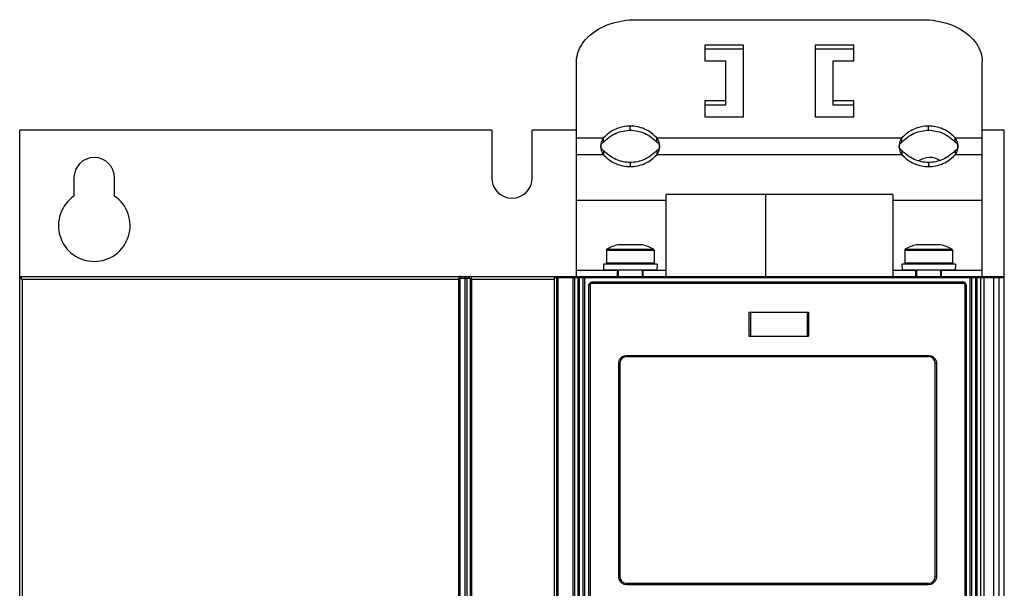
# Model space of a CAD drawing. Extents: x 0 to 420, y 0 to 297.
# Tile 8 of 38: x 61 to 94, y 198 to 217. Entities that reach past the tile are written whole.
import ezdxf

# ---------------------------------------------------------------- set-up
doc = ezdxf.new("R2010")
doc.units = 0
doc.header["$LTSCALE"] = 23.1
doc.layers.get('0').update_dxf_attribs({"linetype": 'CONTINUOUS'})

msp = doc.modelspace()

# ---------------------------------------------------------------- linework, layer by layer
at = {"color": 7, "linetype": 'CONTINUOUS'}
for p, q in [((81.456, 217.256), (91.056, 217.256)), ((83.756, 216.407), (83.756, 215.877)), ((85.056, 216.407), (83.756, 216.407)), ((85.056, 216.266), (83.756, 216.266)), ((85.056, 214.003), (85.056, 216.407)), ((87.456, 216.407), (87.456, 214.003)), ((88.756, 216.407), (87.456, 216.407)), ((88.756, 216.266), (87.456, 216.266)), ((88.756, 215.877), (88.756, 216.407)), ((79.456, 208.659), (79.456, 215.842)), ((83.756, 215.877), (84.456, 215.877)), ((84.456, 214.392), (84.456, 215.877)), ((88.056, 214.392), (88.056, 215.877)), ((88.056, 215.877), (88.756, 215.877)), ((93.056, 208.659), (93.056, 215.842)), ((83.756, 214.534), (83.756, 214.003)), ((84.456, 214.534), (83.756, 214.534)), ((88.756, 214.534), (88.056, 214.534)), ((88.756, 214.003), (88.756, 214.534)), ((84.456, 214.392), (83.756, 214.392)), ((88.756, 214.392), (88.056, 214.392)), ((83.756, 214.003), (85.056, 214.003)), ((87.456, 214.003), (88.756, 214.003)), ((60.798, 208.628), (60.798, 213.559)), ((76.614, 213.559), (60.798, 213.559)), ((76.614, 213.559), (76.614, 211.959)), ((77.974, 211.959), (77.974, 213.559)), ((79.456, 213.559), (77.974, 213.559)), ((93.794, 213.559), (93.056, 213.559)), ((93.794, 138.709), (93.794, 213.559)), ((80.365, 213.155), (80.365, 213.296)), ((82.147, 213.155), (82.147, 213.296)), ((90.365, 213.155), (90.365, 213.296)), ((92.147, 213.155), (92.147, 213.296)), ((80.365, 212.872), (80.365, 212.73)), ((82.147, 212.872), (82.147, 212.73)), ((90.365, 212.872), (90.365, 212.73)), ((92.147, 212.872), (92.147, 212.73)), ((62.614, 211.959), (62.614, 211.347)), ((63.974, 211.347), (63.974, 211.959)), ((82.456, 208.659), (82.456, 211.399)), ((90.056, 211.399), (82.456, 211.399)), ((85.794, 211.399), (85.794, 208.659)), ((90.056, 211.399), (90.056, 208.659)), ((82.456, 211.199), (79.456, 211.199)), ((93.056, 211.199), (90.056, 211.199)), ((81.666, 209.719), (80.846, 209.719)), ((91.666, 209.719), (90.846, 209.719)), ((80.456, 209.534), (80.456, 209.099)), ((82.056, 209.534), (82.056, 209.099)), ((90.456, 209.534), (90.456, 209.099)), ((92.056, 209.534), (92.056, 209.099)), ((80.862, 209.089), (80.356, 209.064)), ((80.356, 209.064), (80.366, 208.865)), ((82.156, 209.064), (80.356, 209.064)), ((82.056, 209.099), (80.456, 209.099)), ((81.651, 209.089), (80.862, 209.089)), ((81.651, 209.089), (82.156, 209.064)), ((82.156, 209.064), (82.147, 208.865)), ((90.862, 209.089), (90.356, 209.064)), ((90.356, 209.064), (90.366, 208.865)), ((92.156, 209.064), (90.356, 209.064)), ((92.056, 209.099), (90.456, 209.099)), ((91.651, 209.089), (90.862, 209.089)), ((91.651, 209.089), (92.156, 209.064)), ((92.156, 209.064), (92.147, 208.865)), ((60.794, 138.759), (60.794, 208.609)), ((60.844, 208.659), (93.78, 208.659)), ((78.718, 138.659), (78.718, 208.659)), ((78.736, 208.659), (78.736, 208.619)), ((78.736, 208.619), (93.794, 208.619)), ((79.018, 208.659), (79.018, 208.619)), ((79.394, 208.619), (79.394, 142.659)), ((80.856, 208.859), (79.456, 208.859)), ((79.496, 208.619), (79.496, 182.509)), ((79.618, 208.659), (79.618, 208.619)), ((79.736, 182.749), (79.736, 208.619)), ((82.147, 208.865), (80.366, 208.865)), ((80.826, 208.659), (80.826, 208.859)), ((80.856, 208.865), (80.856, 208.659)), ((81.656, 208.865), (81.656, 208.659)), ((82.456, 208.859), (81.656, 208.859)), ((81.686, 208.659), (81.686, 208.859)), ((90.856, 208.859), (90.056, 208.859)), ((92.147, 208.865), (90.366, 208.865)), ((90.826, 208.659), (90.826, 208.859)), ((90.856, 208.865), (90.856, 208.659)), ((91.656, 208.865), (91.656, 208.659)), ((93.056, 208.859), (91.656, 208.859)), ((91.686, 208.659), (91.686, 208.859)), ((92.634, 208.619), (92.634, 182.749)), ((92.874, 208.619), (92.874, 182.509)), ((92.994, 208.619), (92.994, 142.659)), ((93.018, 208.659), (93.018, 208.619)), ((93.78, 208.659), (93.78, 208.619)), ((79.874, 182.919), (79.874, 208.379)), ((92.434, 208.459), (79.954, 208.459)), ((92.514, 208.379), (92.514, 182.919)), ((85.236, 207.459), (85.236, 206.659)), ((85.236, 207.459), (87.236, 207.459)), ((87.236, 207.459), (87.236, 206.659)), ((85.236, 206.659), (87.236, 206.659)), ((81.134, 205.969), (91.254, 205.969)), ((80.914, 205.749), (80.914, 198.589)), ((91.474, 198.589), (91.474, 205.749)), ((91.254, 198.369), (81.134, 198.369))]:
    msp.add_line(p, q, dxfattribs=at)
at = {"color": 9, "linetype": 'CONTINUOUS'}
for p, q in [((81.256, 213.551), (81.256, 213.692)), ((91.256, 213.551), (91.256, 213.692)), ((79.456, 213.296), (80.365, 213.296)), ((82.147, 213.296), (90.365, 213.296)), ((92.147, 213.296), (93.056, 213.296)), ((80.365, 212.73), (79.456, 212.73)), ((90.365, 212.73), (82.147, 212.73)), ((93.056, 212.73), (92.147, 212.73)), ((81.256, 212.476), (81.256, 212.334)), ((91.256, 212.476), (91.256, 212.334)), ((80.477, 209.569), (82.036, 209.569)), ((90.477, 209.569), (92.036, 209.569)), ((80.456, 209.534), (82.056, 209.534)), ((90.456, 209.534), (92.056, 209.534)), ((60.831, 208.654), (60.842, 208.656)), ((75.592, 208.599), (75.858, 208.599)), ((75.715, 208.599), (75.715, 139.083)), ((75.786, 208.599), (75.786, 139.083)), ((78.783, 208.619), (78.783, 141.681)), ((78.827, 208.619), (78.827, 141.681)), ((79.338, 208.619), (79.338, 142.609)), ((79.54, 208.619), (79.54, 182.509)), ((79.681, 182.749), (79.681, 208.619)), ((92.69, 208.619), (92.69, 182.749)), ((92.83, 208.619), (92.83, 182.509)), ((93.107, 208.619), (93.107, 142.609)), ((93.437, 208.619), (93.437, 141.681)), ((93.611, 208.619), (93.611, 141.572)), ((60.872, 208.559), (60.872, 139.084)), ((60.872, 208.559), (75.548, 208.559)), ((75.505, 208.559), (75.505, 139.083)), ((75.548, 208.559), (75.548, 139.083)), ((75.893, 208.559), (75.893, 139.083)), ((75.893, 208.559), (78.718, 208.559)), ((75.934, 208.559), (75.934, 139.083)), ((79.91, 208.379), (79.874, 208.379)), ((79.91, 208.379), (79.91, 182.919)), ((92.439, 208.419), (79.95, 208.419)), ((92.479, 182.919), (92.479, 208.379)), ((92.479, 208.379), (92.514, 208.379)), ((85.285, 207.459), (85.285, 206.659)), ((87.187, 207.459), (87.187, 206.659)), ((81.131, 206.009), (91.258, 206.009)), ((80.871, 198.589), (80.871, 205.749)), ((80.914, 205.749), (80.871, 205.749)), ((91.518, 205.749), (91.474, 205.749)), ((91.518, 205.749), (91.518, 198.589)), ((80.871, 198.589), (80.914, 198.589)), ((91.474, 198.589), (91.518, 198.589)), ((91.258, 198.329), (81.131, 198.329))]:
    msp.add_line(p, q, dxfattribs=at)
at = {"color": 7, "linetype": 'CONTINUOUS'}
for points in [[(79.456, 215.842), (79.459, 215.921), (79.469, 216), (79.485, 216.079), (79.506, 216.156), (79.535, 216.233), (79.569, 216.309), (79.609, 216.383), (79.654, 216.455), (79.706, 216.526), (79.763, 216.594), (79.825, 216.66), (79.893, 216.723), (79.965, 216.784), (80.042, 216.842), (80.124, 216.896), (80.209, 216.947), (80.299, 216.995), (80.392, 217.039), (80.489, 217.079), (80.589, 217.116), (80.691, 217.148), (80.796, 217.177), (80.903, 217.201), (81.011, 217.22), (81.121, 217.236), (81.232, 217.247), (81.344, 217.254), (81.456, 217.256)], [(91.056, 217.256), (91.168, 217.254), (91.28, 217.247), (91.391, 217.236), (91.501, 217.22), (91.61, 217.201), (91.717, 217.177), (91.822, 217.148), (91.924, 217.116), (92.024, 217.079), (92.12, 217.039), (92.214, 216.995), (92.303, 216.947), (92.389, 216.896), (92.471, 216.842), (92.548, 216.784), (92.62, 216.723), (92.687, 216.66), (92.75, 216.594), (92.807, 216.526), (92.858, 216.455), (92.904, 216.383), (92.944, 216.309), (92.978, 216.233), (93.006, 216.156), (93.028, 216.079), (93.044, 216), (93.053, 215.921), (93.056, 215.842)], [(81.256, 213.692), (81.198, 213.691), (81.139, 213.687), (81.079, 213.679), (81.018, 213.668), (80.958, 213.655), (80.898, 213.637), (80.837, 213.617), (80.777, 213.592), (80.717, 213.564), (80.657, 213.532), (80.597, 213.495), (80.54, 213.455), (80.483, 213.41), (80.425, 213.358), (80.365, 213.296)], [(80.365, 213.155), (80.425, 213.216), (80.483, 213.268), (80.54, 213.313), (80.597, 213.354), (80.657, 213.39), (80.717, 213.423), (80.777, 213.451), (80.837, 213.475), (80.898, 213.496), (80.958, 213.513), (81.018, 213.527), (81.079, 213.538), (81.139, 213.545), (81.198, 213.55), (81.256, 213.551)], [(82.147, 213.296), (82.087, 213.358), (82.03, 213.41), (81.973, 213.455), (81.915, 213.495), (81.856, 213.532), (81.796, 213.564), (81.736, 213.592), (81.675, 213.617), (81.615, 213.637), (81.555, 213.655), (81.495, 213.668), (81.434, 213.679), (81.374, 213.687), (81.315, 213.691), (81.256, 213.692)], [(81.256, 213.551), (81.315, 213.55), (81.374, 213.545), (81.434, 213.538), (81.495, 213.527), (81.555, 213.513), (81.615, 213.496), (81.675, 213.475), (81.736, 213.451), (81.796, 213.423), (81.856, 213.39), (81.915, 213.354), (81.973, 213.313), (82.03, 213.268), (82.087, 213.216), (82.147, 213.155)], [(91.256, 213.692), (91.198, 213.691), (91.139, 213.687), (91.079, 213.679), (91.018, 213.668), (90.958, 213.655), (90.898, 213.637), (90.837, 213.617), (90.777, 213.592), (90.717, 213.564), (90.657, 213.532), (90.597, 213.495), (90.54, 213.455), (90.483, 213.41), (90.425, 213.358), (90.365, 213.296)], [(90.365, 213.155), (90.425, 213.216), (90.483, 213.268), (90.54, 213.313), (90.597, 213.354), (90.657, 213.39), (90.717, 213.423), (90.777, 213.451), (90.837, 213.475), (90.898, 213.496), (90.958, 213.513), (91.018, 213.527), (91.079, 213.538), (91.139, 213.545), (91.198, 213.55), (91.256, 213.551)], [(92.147, 213.296), (92.087, 213.358), (92.03, 213.41), (91.973, 213.455), (91.915, 213.495), (91.856, 213.532), (91.796, 213.564), (91.736, 213.592), (91.675, 213.617), (91.615, 213.637), (91.555, 213.655), (91.495, 213.668), (91.434, 213.679), (91.374, 213.687), (91.315, 213.691), (91.256, 213.692)], [(91.256, 213.551), (91.315, 213.55), (91.374, 213.545), (91.434, 213.538), (91.495, 213.527), (91.555, 213.513), (91.615, 213.496), (91.675, 213.475), (91.736, 213.451), (91.796, 213.423), (91.856, 213.39), (91.915, 213.354), (91.973, 213.313), (92.03, 213.268), (92.087, 213.216), (92.147, 213.155)], [(80.365, 213.296), (80.347, 213.273), (80.331, 213.249), (80.317, 213.224), (80.306, 213.199), (80.296, 213.172), (80.288, 213.144), (80.282, 213.116), (80.277, 213.087), (80.274, 213.058), (80.272, 213.028), (80.272, 212.998), (80.274, 212.969), (80.277, 212.939), (80.282, 212.91), (80.288, 212.882), (80.296, 212.854), (80.306, 212.828), (80.317, 212.802), (80.331, 212.777), (80.347, 212.753), (80.365, 212.73)], [(82.147, 212.73), (82.166, 212.753), (82.182, 212.777), (82.196, 212.802), (82.207, 212.828), (82.217, 212.855), (82.225, 212.882), (82.231, 212.91), (82.236, 212.94), (82.239, 212.969), (82.24, 212.999), (82.24, 213.028), (82.239, 213.058), (82.236, 213.087), (82.231, 213.116), (82.225, 213.145), (82.217, 213.172), (82.207, 213.199), (82.196, 213.225), (82.182, 213.249), (82.166, 213.273), (82.147, 213.296)], [(90.365, 213.296), (90.347, 213.273), (90.331, 213.249), (90.317, 213.224), (90.306, 213.199), (90.296, 213.172), (90.288, 213.144), (90.282, 213.116), (90.277, 213.087), (90.274, 213.058), (90.272, 213.028), (90.272, 212.998), (90.274, 212.969), (90.277, 212.939), (90.282, 212.91), (90.288, 212.882), (90.296, 212.854), (90.306, 212.828), (90.317, 212.802), (90.331, 212.777), (90.347, 212.753), (90.365, 212.73)], [(92.147, 212.73), (92.166, 212.753), (92.182, 212.777), (92.196, 212.802), (92.207, 212.828), (92.217, 212.855), (92.225, 212.882), (92.231, 212.91), (92.236, 212.94), (92.239, 212.969), (92.24, 212.999), (92.24, 213.028), (92.239, 213.058), (92.236, 213.087), (92.231, 213.116), (92.225, 213.145), (92.217, 213.172), (92.207, 213.199), (92.196, 213.225), (92.182, 213.249), (92.166, 213.273), (92.147, 213.296)], [(80.365, 212.872), (80.344, 212.885), (80.327, 212.898), (80.314, 212.911), (80.302, 212.925), (80.293, 212.938), (80.286, 212.952), (80.28, 212.966), (80.276, 212.979), (80.274, 212.993), (80.272, 213.006), (80.272, 213.02), (80.274, 213.034), (80.276, 213.047), (80.28, 213.061), (80.286, 213.075), (80.293, 213.088), (80.302, 213.102), (80.314, 213.115), (80.327, 213.128), (80.344, 213.142), (80.365, 213.155)], [(81.256, 212.476), (81.198, 212.477), (81.139, 212.481), (81.079, 212.489), (81.018, 212.499), (80.958, 212.513), (80.898, 212.53), (80.837, 212.551), (80.777, 212.575), (80.717, 212.604), (80.657, 212.636), (80.597, 212.673), (80.54, 212.713), (80.483, 212.758), (80.425, 212.81), (80.365, 212.872)], [(82.147, 212.872), (82.087, 212.81), (82.03, 212.758), (81.973, 212.713), (81.915, 212.673), (81.856, 212.636), (81.796, 212.604), (81.736, 212.575), (81.675, 212.551), (81.615, 212.53), (81.555, 212.513), (81.495, 212.499), (81.434, 212.489), (81.374, 212.481), (81.315, 212.477), (81.256, 212.476)], [(82.147, 213.155), (82.168, 213.142), (82.185, 213.128), (82.199, 213.115), (82.21, 213.102), (82.219, 213.088), (82.227, 213.075), (82.232, 213.061), (82.236, 213.047), (82.239, 213.034), (82.24, 213.02), (82.24, 213.006), (82.239, 212.993), (82.236, 212.979), (82.232, 212.966), (82.227, 212.952), (82.22, 212.938), (82.21, 212.925), (82.199, 212.911), (82.185, 212.898), (82.168, 212.885), (82.147, 212.872)], [(90.365, 212.872), (90.344, 212.885), (90.327, 212.898), (90.314, 212.911), (90.302, 212.925), (90.293, 212.938), (90.286, 212.952), (90.28, 212.966), (90.276, 212.979), (90.274, 212.993), (90.272, 213.006), (90.272, 213.02), (90.274, 213.034), (90.276, 213.047), (90.28, 213.061), (90.286, 213.075), (90.293, 213.088), (90.302, 213.102), (90.314, 213.115), (90.327, 213.128), (90.344, 213.142), (90.365, 213.155)], [(91.256, 212.476), (91.198, 212.477), (91.139, 212.481), (91.079, 212.489), (91.018, 212.499), (90.958, 212.513), (90.898, 212.53), (90.837, 212.551), (90.777, 212.575), (90.717, 212.604), (90.657, 212.636), (90.597, 212.673), (90.54, 212.713), (90.483, 212.758), (90.425, 212.81), (90.365, 212.872)], [(92.147, 212.872), (92.087, 212.81), (92.03, 212.758), (91.973, 212.713), (91.915, 212.673), (91.856, 212.636), (91.796, 212.604), (91.736, 212.575), (91.675, 212.551), (91.615, 212.53), (91.555, 212.513), (91.495, 212.499), (91.434, 212.489), (91.374, 212.481), (91.315, 212.477), (91.256, 212.476)], [(92.147, 213.155), (92.168, 213.142), (92.185, 213.128), (92.199, 213.115), (92.21, 213.102), (92.219, 213.088), (92.227, 213.075), (92.232, 213.061), (92.236, 213.047), (92.239, 213.034), (92.24, 213.02), (92.24, 213.006), (92.239, 212.993), (92.236, 212.979), (92.232, 212.966), (92.227, 212.952), (92.22, 212.938), (92.21, 212.925), (92.199, 212.911), (92.185, 212.898), (92.168, 212.885), (92.147, 212.872)], [(80.365, 212.73), (80.425, 212.669), (80.483, 212.617), (80.54, 212.572), (80.597, 212.531), (80.657, 212.495), (80.717, 212.462), (80.777, 212.434), (80.837, 212.41), (80.898, 212.389), (80.958, 212.372), (81.018, 212.358), (81.079, 212.347), (81.139, 212.34), (81.198, 212.336), (81.256, 212.334)], [(81.256, 212.334), (81.315, 212.336), (81.374, 212.34), (81.434, 212.347), (81.495, 212.358), (81.555, 212.372), (81.615, 212.389), (81.675, 212.41), (81.736, 212.434), (81.796, 212.462), (81.856, 212.495), (81.915, 212.531), (81.973, 212.572), (82.03, 212.617), (82.087, 212.669), (82.147, 212.73)], [(90.365, 212.73), (90.425, 212.669), (90.483, 212.617), (90.54, 212.572), (90.597, 212.531), (90.657, 212.495), (90.717, 212.462), (90.777, 212.434), (90.837, 212.41), (90.898, 212.389), (90.958, 212.372), (91.018, 212.358), (91.079, 212.347), (91.139, 212.34), (91.198, 212.336), (91.256, 212.334)], [(91.256, 212.334), (91.315, 212.336), (91.374, 212.34), (91.434, 212.347), (91.495, 212.358), (91.555, 212.372), (91.615, 212.389), (91.675, 212.41), (91.736, 212.434), (91.796, 212.462), (91.856, 212.495), (91.915, 212.531), (91.973, 212.572), (92.03, 212.617), (92.087, 212.669), (92.147, 212.73)]]:
    msp.add_lwpolyline(points, dxfattribs=at)
at = {"color": 9, "linetype": 'CONTINUOUS'}
for points in [[(60.794, 208.607), (60.796, 208.618), (60.799, 208.628)], [(60.872, 208.559), (60.857, 208.566), (60.843, 208.574), (60.83, 208.581), (60.819, 208.588), (60.81, 208.594), (60.803, 208.598), (60.798, 208.602), (60.795, 208.605), (60.794, 208.607)], [(60.799, 208.628), (60.805, 208.637), (60.812, 208.645), (60.821, 208.651), (60.831, 208.654)], [(60.872, 208.559), (60.865, 208.574), (60.858, 208.59), (60.852, 208.604), (60.848, 208.617), (60.844, 208.628), (60.842, 208.638), (60.841, 208.646), (60.841, 208.652), (60.842, 208.656)], [(60.842, 208.656), (60.843, 208.658), (60.844, 208.659)], [(75.555, 208.659), (75.546, 208.657), (75.539, 208.653), (75.531, 208.647), (75.524, 208.638), (75.518, 208.628), (75.514, 208.616), (75.51, 208.602), (75.507, 208.588), (75.505, 208.574), (75.505, 208.559)], [(75.592, 208.599), (75.585, 208.598), (75.578, 208.597), (75.572, 208.594), (75.566, 208.59), (75.56, 208.586), (75.556, 208.581), (75.552, 208.576), (75.55, 208.57), (75.548, 208.565), (75.548, 208.559)], [(75.592, 208.599), (75.592, 208.61), (75.59, 208.622), (75.586, 208.632), (75.581, 208.641), (75.576, 208.649), (75.569, 208.654), (75.562, 208.657), (75.555, 208.659)], [(75.763, 208.659), (75.754, 208.658), (75.746, 208.655), (75.739, 208.651), (75.733, 208.646), (75.728, 208.64), (75.724, 208.633), (75.721, 208.626), (75.718, 208.619), (75.717, 208.612), (75.716, 208.605), (75.715, 208.599)], [(75.763, 208.659), (75.767, 208.658), (75.771, 208.655), (75.774, 208.651), (75.777, 208.646), (75.78, 208.64), (75.782, 208.633), (75.783, 208.626), (75.784, 208.619), (75.785, 208.612), (75.786, 208.605), (75.786, 208.599)], [(75.905, 208.659), (75.896, 208.657), (75.887, 208.654), (75.879, 208.649), (75.872, 208.641), (75.866, 208.632), (75.862, 208.622), (75.859, 208.61), (75.858, 208.599)], [(75.858, 208.599), (75.864, 208.598), (75.869, 208.597), (75.874, 208.594), (75.879, 208.591), (75.883, 208.586), (75.887, 208.582), (75.89, 208.576), (75.891, 208.571), (75.893, 208.565), (75.893, 208.559)], [(75.905, 208.659), (75.909, 208.657), (75.914, 208.653), (75.919, 208.647), (75.923, 208.638), (75.926, 208.628), (75.929, 208.616), (75.931, 208.603), (75.933, 208.588), (75.934, 208.574), (75.934, 208.559)], [(79.95, 208.419), (79.93, 208.413), (79.915, 208.399), (79.91, 208.379)], [(79.954, 208.459), (79.952, 208.453), (79.95, 208.438), (79.95, 208.419)], [(92.439, 208.419), (92.438, 208.439), (92.437, 208.453), (92.434, 208.459)], [(92.479, 208.379), (92.474, 208.398), (92.459, 208.413), (92.439, 208.419)], [(80.871, 205.749), (80.883, 205.828), (80.92, 205.901), (80.978, 205.959), (81.051, 205.996), (81.131, 206.009)], [(81.131, 206.009), (81.131, 205.988), (81.133, 205.974), (81.134, 205.969)], [(91.254, 205.969), (91.256, 205.974), (91.257, 205.989), (91.258, 206.009)], [(91.258, 206.009), (91.338, 205.996), (91.411, 205.959), (91.469, 205.901), (91.506, 205.828), (91.518, 205.749)], [(81.131, 198.329), (81.051, 198.341), (80.978, 198.378), (80.92, 198.436), (80.883, 198.509), (80.871, 198.589)], [(81.134, 198.369), (81.132, 198.363), (81.131, 198.348), (81.131, 198.329)], [(91.258, 198.329), (91.257, 198.349), (91.256, 198.363), (91.254, 198.369)], [(91.518, 198.589), (91.506, 198.509), (91.469, 198.436), (91.411, 198.378), (91.338, 198.341), (91.258, 198.329)]]:
    msp.add_lwpolyline(points, dxfattribs=at)
at = {"color": 7, "linetype": 'CONTINUOUS'}
for centre, radius, start, end in [((63.294, 211.959), 0.68, 0, 180), ((91.294, 211.959), 0.68, 58.9338, 123.5899), ((77.294, 211.959), 0.68, 180, 360), ((63.294, 210.359), 1.2, 124.5181, 55.4819), ((80.496, 209.534), 0.04, 119.1554, 180), ((81.256, 208.172), 1.6, 104.8477, 119.1554), ((81.256, 208.172), 1.6, 60.8446, 75.1523), ((82.016, 209.534), 0.04, 0, 60.8446), ((90.496, 209.534), 0.04, 119.1554, 180), ((91.256, 208.172), 1.6, 104.8477, 119.1554), ((91.256, 208.172), 1.6, 60.8446, 75.1523), ((92.016, 209.534), 0.04, 0, 60.8446), ((80.866, 209.079), 0.02, 30.1976, 90), ((81.646, 209.079), 0.02, 90, 149.8024), ((90.866, 209.079), 0.02, 30.1976, 90), ((91.646, 209.079), 0.02, 90, 149.8024), ((60.844, 208.609), 0.05, 90, 180), ((93.744, 208.609), 0.05, 11.2121, 44.975), ((79.954, 208.379), 0.08, 90, 180), ((92.434, 208.379), 0.08, 0, 90), ((81.134, 205.749), 0.22, 90, 180), ((91.254, 205.749), 0.22, 0, 90), ((81.134, 198.589), 0.22, 180, 270), ((91.254, 198.589), 0.22, 270, 360)]:
    msp.add_arc(centre, radius, start, end, dxfattribs=at)

doc.saveas('drawing.dxf')
